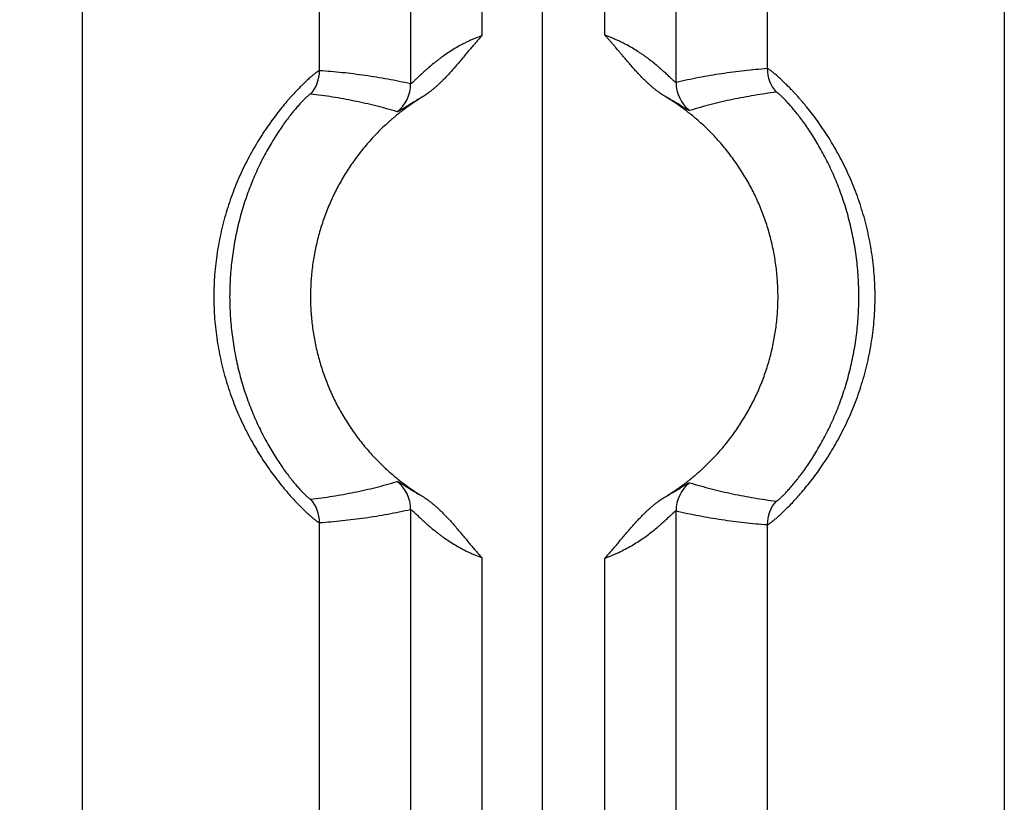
# Model space of a CAD drawing. Header units: inches. Extents: x 0 to 34, y 0 to 22.
# Tile 121 of 224: x 20.826 to 21.241, y 5.175 to 5.505. Entities that reach past the tile are written whole.
import ezdxf

# ---------------------------------------------------------------- set-up
doc = ezdxf.new("R2010")
doc.units = ezdxf.units.IN
doc.header["$LTSCALE"] = 1.87
doc.header["$MEASUREMENT"] = 0
doc.layers.get('0').update_dxf_attribs({"linetype": 'CONTINUOUS'})
doc.layers.add('DIMENSIONS', color=7, linetype='CONTINUOUS')
doc.styles.get("Standard").update_dxf_attribs({"font": 'txt', "width": 0.8})
doc.dimstyles.new('DIMSTYLE_1', dxfattribs={"dimtxt": 0.125, "dimasz": 0.18, "dimexe": 0.125, "dimexo": 0.0625, "dimgap": 0.03125, "dimtad": 0, "dimtih": 1, "dimtoh": 1, "dimdec": 3, "dimzin": 4, "dimdsep": 46, "dimtxsty": 'STANDARD', "dimblk": '_FILLED', "dimblk1": '_FILLED', "dimblk2": '_FILLED', "dimcen": 0.09, "dimadec": 0, "dimazin": 0, "dimtp": 0.01, "dimtm": 0.01, "dimtfac": 1, "dimtdec": 3, "dimtofl": 0, "dimtmove": 0, "dimatfit": 3, "dimldrblk": '_FILLED', "dimfxl": 1, "dimtolj": 1, "dimtzin": 4, "dimarcsym": 0})

# ---------------------------------------------------------------- blocks, each defined once
blk = doc.blocks.new('*D17')
at = {"layer": 'DIMENSIONS', "color": 2, "linetype": 'CONTINUOUS'}
blk.add_line((21.0465877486, 4.2329007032), (21.0465877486, 6.4671332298), dxfattribs=at)
at = {"layer": 'DIMENSIONS', "color": 2, "linetype": 'CONTINUOUS', "insert": (20.9840877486, 6.5296332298), "char_height": 0.125, "width": 1.525, "attachment_point": 1, "rotation": 90, "line_spacing_factor": 0.9}
blk.add_mtext('15.394{\\Ftxt.shx;\\W1.000000;\\H0.125000; }[391.01]', dxfattribs=at)
blk = doc.blocks.new('_FILLED')
at = {"color": 0, "linetype": 'BYBLOCK'}
blk.add_solid([(0, 0), (-1, 0.1736111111), (-1, -0.1736111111)], dxfattribs=at)

msp = doc.modelspace()

# ---------------------------------------------------------------- linework, layer by layer
at = {"color": 7, "linetype": 'CONTINUOUS'}
for p, q in [((20.8527102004, 4.2685954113), (20.8527102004, 5.7084800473)), ((20.9526146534, 5.4835366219), (20.9526150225, 5.7084800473)), ((21.1412637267, 5.7084800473), (21.1412637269, 5.484402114)), ((21.2411685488, 5.7084800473), (21.2411685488, 4.2702336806)), ((20.9910135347, 5.637635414), (20.9910135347, 5.477981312)), ((21.0209849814, 5.637635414), (21.0209849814, 5.498271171)), ((21.0728937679, 5.4984497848), (21.0728937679, 5.6376920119)), ((21.1028652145, 5.4785783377), (21.1028652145, 5.637635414)), ((20.9910135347, 5.2988132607), (20.9910135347, 4.2210187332)), ((21.1028652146, 4.2219440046), (21.1028652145, 5.298216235)), ((20.9526150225, 4.2342791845), (20.9526150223, 5.2932579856)), ((21.1412637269, 5.2923924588), (21.1412637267, 4.2354696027)), ((21.0209849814, 5.2785234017), (21.0209849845, 4.2210187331)), ((21.0728937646, 4.2219440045), (21.0728937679, 5.278344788))]:
    msp.add_line(p, q, dxfattribs=at)
for centre, radius, start, end in [((20.9376046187, 5.4835378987), 0.01501003, 319.1209075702, 359.9949935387), ((21.156273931, 5.4844034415), 0.0150101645, 180.0050673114, 221.3327250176), ((20.9760020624, 5.4779869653), 0.0150114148, 308.5758361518, 359.9784228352), ((21.1178757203, 5.4785846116), 0.0150106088, 180.0239476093, 231.9102583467), ((20.9760020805, 5.2988076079), 0.0150113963, 0.0215757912, 51.4242167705), ((21.1178767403, 5.2982103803), 0.0150114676, 128.0937905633, 179.9776538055), ((20.937604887, 5.2932568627), 0.0150100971, 0.0042861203, 40.8792194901), ((21.156274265, 5.2923908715), 0.0150100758, 138.6673740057, 179.9939408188)]:
    msp.add_arc(centre, radius, start, end, dxfattribs=at)
for points, knots in [([(21.0209849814, 5.498271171), (21.0199943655, 5.4979150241), (21.0185244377, 5.4973428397), (21.0166003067, 5.4965082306), (21.0151835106, 5.4958514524), (21.0137930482, 5.4951659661), (21.0119869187, 5.4942218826), (21.0098078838, 5.492986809), (21.0073100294, 5.4914264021), (21.0053262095, 5.490074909), (21.0038090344, 5.4889789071), (21.0027179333, 5.4881612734), (21.0016639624, 5.4873439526), (21.0003274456, 5.4862738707), (20.9990515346, 5.4852051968), (20.9978359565, 5.4841465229), (20.9969814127, 5.4833848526), (20.9961710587, 5.4826471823), (20.9954070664, 5.4819388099), (20.9946918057, 5.4812659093), (20.9940282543, 5.4806351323), (20.9934198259, 5.4800536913), (20.9928702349, 5.4795292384), (20.9924504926, 5.4791317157), (20.9921467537, 5.4788486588), (20.991945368, 5.4786638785), (20.9917620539, 5.4784993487), (20.9915973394, 5.4783561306), (20.9914517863, 5.4782351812), (20.9913417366, 5.4781498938), (20.9912632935, 5.4780939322), (20.9911999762, 5.478051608), (20.9911428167, 5.4780177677), (20.9910909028, 5.4779952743), (20.9910605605, 5.4779849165), (20.9910355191, 5.4779787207), (20.9910198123, 5.4779791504), (20.9910135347, 5.477981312)], [0, 0, 0, 0, 0.0865319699, 0.1295848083, 0.1723913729, 0.2148846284, 0.2570042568, 0.3399026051, 0.4206998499, 0.4990355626, 0.5371679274, 0.5745435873, 0.6111072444, 0.646797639, 0.7152763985, 0.74789579, 0.779299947, 0.8093711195, 0.8379718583, 0.8649406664, 0.890094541, 0.9132281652, 0.9341191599, 0.9525401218, 0.960748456, 0.9682474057, 0.9750063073, 0.9809956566, 0.9861884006, 0.9905607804, 0.9924369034, 0.994107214, 0.996822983, 0.9978789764, 0.9987533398, 0.9994542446, 1, 1, 1, 1]), ([(21.0209849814, 5.498271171), (21.020479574, 5.4977168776), (21.0194787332, 5.4965991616), (21.0180027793, 5.4949003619), (21.016545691, 5.4931853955), (21.0151003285, 5.4914605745), (21.0136606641, 5.4897310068), (21.0122189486, 5.4880031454), (21.0107680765, 5.4862829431), (21.0093004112, 5.484577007), (21.0078083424, 5.4828923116), (21.0062842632, 5.4812364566), (21.0049809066, 5.4798878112), (21.0039145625, 5.4788324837), (21.0031020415, 5.4780540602), (21.0022758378, 5.4772901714), (21.0015751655, 5.4766669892), (21.0010069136, 5.4761773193), (21.0005767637, 5.4758147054), (21.0001425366, 5.4754569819), (20.9997041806, 5.4751043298), (20.9992616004, 5.4747569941), (20.9988890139, 5.4744724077), (20.9985889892, 5.4742473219), (20.9983629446, 5.4740798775), (20.9981356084, 5.4739142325), (20.9979065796, 5.473750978), (20.9976764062, 5.4735893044), (20.9974459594, 5.4734278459), (20.9972164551, 5.4732649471), (20.9970238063, 5.4731311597), (20.9968673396, 5.4730277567), (20.9967485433, 5.4729525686), (20.9966278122, 5.4728805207), (20.9964647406, 5.4727879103), (20.996259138, 5.4726752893), (20.9960963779, 5.4725819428), (20.9960164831, 5.4725328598)], [0, 0, 0, 0, 0.062500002, 0.1250002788, 0.1874999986, 0.2499996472, 0.3124992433, 0.3749988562, 0.4374984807, 0.4999980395, 0.5624974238, 0.6249964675, 0.6874949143, 0.7187447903, 0.7499945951, 0.7812442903, 0.8124938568, 0.8281188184, 0.8437437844, 0.8593687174, 0.8749937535, 0.8906186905, 0.9062434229, 0.9140564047, 0.9218695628, 0.9296818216, 0.9374925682, 0.9453036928, 0.9531180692, 0.9609370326, 0.9687535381, 0.9726589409, 0.9765627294, 0.9804664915, 0.9843720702, 0.9921872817, 1, 1, 1, 1]), ([(21.0980641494, 5.4728482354), (21.0979033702, 5.4729452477), (21.0976612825, 5.4730892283), (21.0973397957, 5.4732833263), (21.0971001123, 5.4734311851), (21.0968628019, 5.4735827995), (21.0965498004, 5.4737902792), (21.0962409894, 5.4740040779), (21.0959348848, 5.4742217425), (21.0956299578, 5.4744410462), (21.0952506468, 5.4747176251), (21.0947991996, 5.4750544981), (21.0943522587, 5.4753973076), (21.0939099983, 5.4757461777), (21.0933260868, 5.4762185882), (21.0926062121, 5.4768213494), (21.0917577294, 5.4775625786), (21.0906463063, 5.478573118), (21.0892914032, 5.4798734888), (21.0877133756, 5.4814820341), (21.0861758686, 5.4831292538), (21.0846711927, 5.4848064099), (21.0831913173, 5.4865054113), (21.0817280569, 5.4882186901), (21.0805165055, 5.4896530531), (21.0795486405, 5.4908017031), (21.0785807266, 5.4919503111), (21.0776105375, 5.4930970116), (21.0766326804, 5.4942371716), (21.0758950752, 5.4950886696), (21.0751531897, 5.4959364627), (21.0744070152, 5.4967804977), (21.0736549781, 5.4976193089), (21.0731485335, 5.498173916), (21.0728937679, 5.4984497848)], [0, 0, 0, 0, 0.0156267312, 0.0234397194, 0.0312513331, 0.0390620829, 0.0468734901, 0.062500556, 0.0703157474, 0.078130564, 0.0937571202, 0.1093810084, 0.1250048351, 0.1406301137, 0.1562563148, 0.18750737, 0.2187573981, 0.2500078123, 0.3125068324, 0.3750060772, 0.437505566, 0.5000050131, 0.5625043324, 0.6250034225, 0.6875023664, 0.7187518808, 0.7500015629, 0.8125005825, 0.8437499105, 0.8749994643, 0.9062495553, 0.9375002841, 0.9687505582, 1, 1, 1, 1]), ([(21.1028652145, 5.4785783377), (21.1028589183, 5.4785761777), (21.1028436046, 5.4785745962), (21.1028182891, 5.4785786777), (21.1027880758, 5.4785883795), (21.1027528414, 5.4786038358), (21.1027125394, 5.4786251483), (21.1026671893, 5.4786523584), (21.1026167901, 5.478685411), (21.1025388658, 5.4787400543), (21.1024295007, 5.4788232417), (21.1022847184, 5.4789409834), (21.1021208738, 5.4790803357), (21.1018645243, 5.4793053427), (21.1015014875, 5.4796349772), (21.1010172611, 5.4800840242), (21.1004699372, 5.4805972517), (21.0998633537, 5.4811665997), (21.0992013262, 5.4817844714), (21.0984871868, 5.4824437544), (21.0977239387, 5.483138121), (21.0969142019, 5.483861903), (21.096060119, 5.4846098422), (21.0948444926, 5.4856500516), (21.0932261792, 5.4869802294), (21.0915233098, 5.4882981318), (21.0900836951, 5.489357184), (21.0889547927, 5.4901574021), (21.0877897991, 5.49095143), (21.0861771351, 5.492006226), (21.0840772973, 5.493291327), (21.081895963, 5.4945007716), (21.0800883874, 5.4954244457), (21.0786970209, 5.4960946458), (21.0775173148, 5.4966277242), (21.0765610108, 5.4970382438), (21.0758371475, 5.4973384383), (21.075108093, 5.4976300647), (21.0743742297, 5.4979127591), (21.0736362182, 5.4981867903), (21.0731416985, 5.4983632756), (21.0728937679, 5.4984497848)], [0, 0, 0, 0, 0.00055067, 0.0012440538, 0.0021117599, 0.0031687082, 0.0044235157, 0.0058808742, 0.0075424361, 0.0094085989, 0.0137534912, 0.0189061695, 0.0248455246, 0.0315465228, 0.0471233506, 0.0654102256, 0.0861795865, 0.1091951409, 0.1342341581, 0.1610951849, 0.1896008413, 0.2195956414, 0.2509421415, 0.2835191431, 0.3519527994, 0.4242210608, 0.4616255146, 0.4997987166, 0.5386902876, 0.5782534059, 0.6592071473, 0.7422957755, 0.7845209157, 0.8271249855, 0.870046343, 0.8916054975, 0.9132180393, 0.9348740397, 0.9565635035, 0.9782763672, 1, 1, 1, 1]), ([(20.952614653, 5.4835358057), (20.9525954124, 5.4835369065), (20.9525514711, 5.4835332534), (20.9524797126, 5.4835154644), (20.9523947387, 5.4834840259), (20.9522964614, 5.4834392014), (20.9521846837, 5.4833812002), (20.9520594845, 5.4833099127), (20.951920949, 5.4832252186), (20.9517082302, 5.4830876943), (20.9514100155, 5.4828811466), (20.9510151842, 5.4825901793), (20.9505691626, 5.4822451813), (20.950073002, 5.4818458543), (20.9495279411, 5.481391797), (20.9489352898, 5.4808826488), (20.9482967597, 5.4803178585), (20.9476139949, 5.4796973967), (20.9468885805, 5.4790217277), (20.9458354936, 5.4780177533), (20.9444266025, 5.4766272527), (20.942644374, 5.4747878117), (20.9410930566, 5.4731087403), (20.9398009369, 5.471654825), (20.9384330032, 5.4700741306), (20.9366820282, 5.4679690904), (20.9345598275, 5.4652810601), (20.9327840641, 5.4629064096), (20.9313549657, 5.4609112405), (20.9302720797, 5.4593527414), (20.9291928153, 5.4577489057), (20.9277515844, 5.4555339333), (20.9259767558, 5.4526606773), (20.9239174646, 5.4490786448), (20.9219295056, 5.4453483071), (20.9200287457, 5.4414813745), (20.9182305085, 5.4374888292), (20.9165486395, 5.4333816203), (20.9149950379, 5.4291708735), (20.9135802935, 5.424867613), (20.9123130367, 5.4204829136), (20.911200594, 5.4160276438), (20.9102484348, 5.4115125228), (20.909462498, 5.4069476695), (20.9088473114, 5.4023431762), (20.908405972, 5.3977091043), (20.9081400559, 5.3930554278), (20.9080512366, 5.3883919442), (20.9081403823, 5.3837284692), (20.9084068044, 5.3790748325), (20.9088486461, 5.3744408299), (20.9094642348, 5.3698364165), (20.9102505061, 5.3652716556), (20.9112027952, 5.3607566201), (20.9123161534, 5.3563016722), (20.9135843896, 5.3519174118), (20.9149996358, 5.3476143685), (20.9170585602, 5.3420338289), (20.9193796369, 5.3366315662), (20.9219332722, 5.3314369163), (20.9239219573, 5.3277073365), (20.9259824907, 5.3241264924), (20.928096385, 5.3207049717), (20.9302445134, 5.3174534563), (20.9324063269, 5.3143818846), (20.9345597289, 5.3114989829), (20.9366832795, 5.3088133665), (20.9387535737, 5.3063313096), (20.9407491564, 5.3040591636), (20.9423645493, 5.3023075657), (20.9436022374, 5.301014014), (20.9447403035, 5.2998520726), (20.9458374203, 5.2987693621), (20.9468909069, 5.2977670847), (20.9478245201, 5.2968997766), (20.9487045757, 5.2961105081), (20.949530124, 5.2954014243), (20.9500749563, 5.29494733), (20.9505708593, 5.2945477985), (20.9510166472, 5.2942026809), (20.9514113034, 5.2939118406), (20.9517093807, 5.2937055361), (20.9519219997, 5.2935682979), (20.9520604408, 5.293483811), (20.9521855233, 5.293412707), (20.9522972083, 5.2933549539), (20.9523954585, 5.2933104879), (20.9524803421, 5.2932791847), (20.9525518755, 5.2932608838), (20.9525957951, 5.2932568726), (20.9526150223, 5.2932579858)], [0, 0, 0, 0, 0.0002662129, 0.0006037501, 0.001019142, 0.0015157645, 0.0020950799, 0.0027580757, 0.003505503, 0.0043377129, 0.006256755, 0.0085152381, 0.0111120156, 0.0140452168, 0.0173124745, 0.0209109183, 0.0248375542, 0.0290876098, 0.0336544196, 0.0385309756, 0.0491853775, 0.0609956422, 0.07390729, 0.0807593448, 0.0878634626, 0.102782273, 0.1185770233, 0.1351665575, 0.1437359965, 0.1524766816, 0.1613803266, 0.1704383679, 0.1889784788, 0.2080228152, 0.2275028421, 0.2473571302, 0.2675314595, 0.2879774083, 0.3086515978, 0.32951581, 0.350536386, 0.371684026, 0.392933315, 0.4142625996, 0.4356528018, 0.4570868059, 0.4785490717, 0.5000252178, 0.5215013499, 0.5429635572, 0.5643974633, 0.5857875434, 0.6071166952, 0.6283658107, 0.6495129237, 0.6705327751, 0.6913964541, 0.7120704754, 0.7526850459, 0.7725387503, 0.7920168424, 0.8110583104, 0.8295975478, 0.8475634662, 0.864881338, 0.8814742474, 0.8972626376, 0.9121691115, 0.9261160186, 0.939031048, 0.9450797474, 0.9508454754, 0.9614972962, 0.966369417, 0.9709310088, 0.979099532, 0.9826964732, 0.98596324, 0.9888963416, 0.9914927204, 0.9937501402, 0.9956676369, 0.9964989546, 0.9972455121, 0.9979076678, 0.998486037, 0.9989816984, 0.9993965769, 0.9997339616, 1, 1, 1, 1]), ([(20.9910135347, 5.477981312), (20.9878278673, 5.4787025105), (20.9830351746, 5.4796828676), (20.9766218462, 5.4807951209), (20.9718209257, 5.4815313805), (20.9670200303, 5.4821732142), (20.9606250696, 5.4829053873), (20.9558191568, 5.4833195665), (20.9526146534, 5.4835366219)], [0, 0, 0, 0, 0.2523147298, 0.3777539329, 0.5027931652, 0.6274878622, 0.7518904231, 1, 1, 1, 1]), ([(21.1412637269, 5.484402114), (21.1380588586, 5.4841617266), (21.1332527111, 5.4837131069), (21.1268581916, 5.4829359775), (21.1220573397, 5.4822606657), (21.1172564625, 5.4814911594), (21.1108427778, 5.4803346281), (21.1060504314, 5.4793213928), (21.1028652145, 5.4785783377)], [0, 0, 0, 0, 0.2480189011, 0.3723983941, 0.4970849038, 0.622131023, 0.7475924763, 1, 1, 1, 1]), ([(21.1412637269, 5.2923924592), (21.1412831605, 5.2923912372), (21.1413276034, 5.2923949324), (21.1414001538, 5.2924128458), (21.1414862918, 5.2924440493), (21.1415860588, 5.2924885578), (21.1416995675, 5.2925463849), (21.1418267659, 5.292617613), (21.1419675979, 5.292702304), (21.1421839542, 5.2928399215), (21.1424874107, 5.2930468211), (21.1428893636, 5.2933385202), (21.1433436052, 5.2936846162), (21.1438490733, 5.2940854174), (21.1444044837, 5.2945413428), (21.1450083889, 5.2950526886), (21.1456593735, 5.2956194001), (21.1463558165, 5.2962414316), (21.1470958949, 5.2969188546), (21.1481707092, 5.2979264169), (21.1496080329, 5.2993249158), (21.1514253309, 5.3011777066), (21.1533634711, 5.303249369), (21.1553998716, 5.3055380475), (21.1575139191, 5.3080381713), (21.15968139, 5.3107451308), (21.1618803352, 5.3136512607), (21.1640872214, 5.3167490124), (21.1662805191, 5.3200288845), (21.1684387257, 5.3234812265), (21.171273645, 5.3283517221), (21.1746104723, 5.3347949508), (21.1781567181, 5.3429604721), (21.181184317, 5.3515501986), (21.1832039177, 5.3589685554), (21.1844960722, 5.3650346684), (21.1852980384, 5.3696470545), (21.1859262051, 5.3742996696), (21.1865274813, 5.3805455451), (21.1867694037, 5.3868280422), (21.1866483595, 5.3931097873), (21.1863770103, 5.3978124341), (21.1859262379, 5.4024950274), (21.1852980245, 5.4071475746), (21.1844960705, 5.4117599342), (21.1835244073, 5.4163217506), (21.1823881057, 5.4208225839), (21.1806697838, 5.4267040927), (21.1786478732, 5.4324403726), (21.1763478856, 5.4379991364), (21.174512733, 5.4420308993), (21.1725725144, 5.4459348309), (21.1705421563, 5.4496994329), (21.1684387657, 5.4533134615), (21.1662803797, 5.4567656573), (21.1640873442, 5.4600456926), (21.1618800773, 5.4631431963), (21.1596816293, 5.4660496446), (21.157850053, 5.4683361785), (21.1564078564, 5.4700643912), (21.1553579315, 5.4712899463), (21.1543271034, 5.4724622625), (21.1533182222, 5.4735807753), (21.1523341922, 5.4746451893), (21.151087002, 5.4759622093), (21.1496081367, 5.4774698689), (21.1479305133, 5.4791011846), (21.1466225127, 5.4803155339), (21.1456594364, 5.4811755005), (21.145008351, 5.4817419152), (21.1444043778, 5.482253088), (21.1438490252, 5.4827091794), (21.1433436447, 5.4831102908), (21.1428894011, 5.4834565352), (21.1424874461, 5.4837482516), (21.1421839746, 5.483955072), (21.1419676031, 5.4840925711), (21.1418267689, 5.4841771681), (21.1416995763, 5.4842483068), (21.1415860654, 5.4843060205), (21.1414862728, 5.4843503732), (21.1414001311, 5.4843814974), (21.1413276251, 5.4843995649), (21.1412831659, 5.4844033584), (21.1412637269, 5.4844021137)], [0, 0, 0, 0, 0.0002658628, 0.0006033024, 0.0010185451, 0.0015148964, 0.0020941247, 0.0027572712, 0.0035049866, 0.0043376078, 0.0062579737, 0.0085184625, 0.0111179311, 0.0140544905, 0.0173257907, 0.0209286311, 0.0248583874, 0.0291098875, 0.033677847, 0.038556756, 0.0492243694, 0.0610561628, 0.0739883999, 0.0879548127, 0.1028794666, 0.1186868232, 0.1352968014, 0.1526308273, 0.17061052, 0.1891610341, 0.2082109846, 0.2475443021, 0.2881520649, 0.3296631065, 0.3717914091, 0.3930211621, 0.4143290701, 0.4356962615, 0.4571060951, 0.4999864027, 0.5214372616, 0.542874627, 0.5642844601, 0.5856516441, 0.6069595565, 0.6281893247, 0.6493193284, 0.6703248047, 0.7118358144, 0.7322768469, 0.7524497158, 0.7723053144, 0.7917884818, 0.810838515, 0.8293888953, 0.847368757, 0.8647024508, 0.8813128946, 0.8971195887, 0.9046975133, 0.9120453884, 0.9191530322, 0.9260111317, 0.9326111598, 0.9389445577, 0.9507761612, 0.9614430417, 0.970891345, 0.9751424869, 0.9790714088, 0.9826738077, 0.9859455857, 0.9888829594, 0.9914828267, 0.9937433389, 0.9956634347, 0.9964958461, 0.9972433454, 0.9979062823, 0.9984852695, 0.9989813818, 0.9993965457, 0.9997340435, 1, 1, 1, 1]), ([(20.9489538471, 5.4737141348), (20.9489380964, 5.4737160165), (20.9489018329, 5.4737141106), (20.9488430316, 5.4736993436), (20.9487737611, 5.4736724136), (20.9486939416, 5.4736331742), (20.9486034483, 5.4735815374), (20.9485023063, 5.47351743), (20.94839056, 5.4734408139), (20.9482189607, 5.473315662), (20.9479790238, 5.4731267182), (20.9476623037, 5.4728596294), (20.947305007, 5.4725418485), (20.9469078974, 5.4721730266), (20.9464718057, 5.4717527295), (20.9459976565, 5.4712805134), (20.945486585, 5.4707560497), (20.9447299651, 5.4699576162), (20.9437037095, 5.4688295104), (20.9423918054, 5.4673140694), (20.9409735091, 5.4655928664), (20.9394648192, 5.4636674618), (20.9378837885, 5.4615419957), (20.9362498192, 5.4592238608), (20.9345830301, 5.4567223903), (20.9329025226, 5.4540471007), (20.9312262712, 5.4512075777), (20.9289871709, 5.4471574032), (20.9263075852, 5.4417662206), (20.9233945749, 5.4349163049), (20.9208232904, 5.4276850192), (20.9186557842, 5.4201552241), (20.9169348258, 5.4124001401), (20.9156884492, 5.4044844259), (20.9149345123, 5.3964656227), (20.9146821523, 5.3883964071), (20.9149346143, 5.3803272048), (20.9156886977, 5.372308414), (20.9169351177, 5.3643927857), (20.9186562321, 5.356637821), (20.9208238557, 5.3491080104), (20.9233951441, 5.3418767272), (20.9263082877, 5.3350268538), (20.9294781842, 5.3286495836), (20.9322970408, 5.3237109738), (20.9345854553, 5.3200677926), (20.9362522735, 5.3175665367), (20.9378855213, 5.3152498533), (20.9394659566, 5.3131256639), (20.9409745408, 5.3112003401), (20.942393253, 5.3094784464), (20.9437051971, 5.3079629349), (20.9447310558, 5.3068355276), (20.9454870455, 5.3060379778), (20.9459978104, 5.3055139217), (20.9464719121, 5.3050417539), (20.9469081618, 5.3046212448), (20.947305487, 5.304252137), (20.9476629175, 5.3039341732), (20.9479796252, 5.3036671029), (20.9482194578, 5.3034783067), (20.9483909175, 5.3033533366), (20.9485025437, 5.3032768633), (20.9486035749, 5.3032128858), (20.9486939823, 5.3031613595), (20.9487737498, 5.3031222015), (20.9488429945, 5.3030952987), (20.9489017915, 5.3030804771), (20.9489380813, 5.3030785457), (20.9489538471, 5.303080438)], [0, 0, 0, 0, 0.0002518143, 0.000568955, 0.0009598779, 0.0014292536, 0.0019798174, 0.0026130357, 0.0033296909, 0.0041302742, 0.0059842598, 0.0081762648, 0.0107063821, 0.0135742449, 0.0167791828, 0.0203205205, 0.0241968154, 0.0284036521, 0.0377818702, 0.0484036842, 0.0602197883, 0.0731829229, 0.0872302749, 0.1022672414, 0.118200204, 0.134942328, 0.1524139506, 0.1705375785, 0.2084001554, 0.2479255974, 0.2886322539, 0.3301587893, 0.3722328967, 0.4146547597, 0.4572832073, 0.5000062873, 0.5427293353, 0.5853576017, 0.6277797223, 0.6698524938, 0.7113788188, 0.7520876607, 0.7916116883, 0.8294715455, 0.8650778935, 0.8818296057, 0.8977614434, 0.9127870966, 0.9268215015, 0.9397870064, 0.9516116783, 0.9622352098, 0.971604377, 0.9758060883, 0.9796794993, 0.9832208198, 0.9864275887, 0.9892977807, 0.9918293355, 0.9940210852, 0.9958735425, 0.9966731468, 0.9973888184, 0.9980211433, 0.9985709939, 0.999039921, 0.9994306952, 0.999747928, 1, 1, 1, 1]), ([(20.9960164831, 5.4725328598), (20.9955694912, 5.4722583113), (20.9949077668, 5.4718321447), (20.994142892, 5.4713243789), (20.9937064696, 5.4710331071), (20.9932700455, 5.4707418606), (20.9927241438, 5.4703784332), (20.9920701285, 5.469940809), (20.9914186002, 5.4694995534), (20.9907713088, 5.4690520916), (20.9901286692, 5.4685979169), (20.98949014, 5.4681379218), (20.9888554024, 5.4676726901), (20.9880136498, 5.4670462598), (20.9869703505, 5.466251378), (20.9857340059, 5.4652773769), (20.9845136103, 5.4642834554), (20.9833091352, 5.4632702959), (20.9821209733, 5.4622380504), (20.9805590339, 5.4608365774), (20.9786488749, 5.4590382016), (20.9764268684, 5.4568080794), (20.974277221, 5.4545080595), (20.9715107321, 5.451351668), (20.9682438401, 5.4472427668), (20.9652461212, 5.4429335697), (20.9630170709, 5.4393771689), (20.9609027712, 5.4357513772), (20.9584787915, 5.4310952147), (20.9563572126, 5.4262937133), (20.954846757, 5.4223776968), (20.9534621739, 5.4184154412), (20.9519699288, 5.4133825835), (20.9505688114, 5.4072417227), (20.9495627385, 5.4010237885), (20.9489558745, 5.3947543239), (20.9487506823, 5.3884588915), (20.9489480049, 5.3821632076), (20.9495470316, 5.3758929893), (20.9505453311, 5.3696738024), (20.9519387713, 5.363531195), (20.9534247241, 5.3584964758), (20.9548043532, 5.3545324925), (20.9563099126, 5.3506145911), (20.9584254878, 5.3458104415), (20.9608436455, 5.3411512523), (20.9629534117, 5.3375228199), (20.965178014, 5.3339636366), (20.9681703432, 5.329650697), (20.9714320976, 5.3255377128), (20.9741946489, 5.3223778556), (20.9763414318, 5.3200751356), (20.9785606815, 5.3178422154), (20.9808501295, 5.3156813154), (20.9832075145, 5.3135947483), (20.9856301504, 5.3115843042), (20.987702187, 5.3099750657), (20.9893885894, 5.3087261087), (20.9906692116, 5.307811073), (20.9919666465, 5.3069200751), (20.9932744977, 5.3060444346), (20.9945876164, 5.3051767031), (20.9954735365, 5.3046142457), (20.9959205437, 5.3043396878)], [0, 0, 0, 0, 0.007812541, 0.0117196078, 0.0136732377, 0.0156268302, 0.0195337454, 0.0234402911, 0.02734656, 0.0312528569, 0.0351594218, 0.0390662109, 0.0429730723, 0.046879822, 0.05469295, 0.0625060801, 0.0703193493, 0.0781325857, 0.0859457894, 0.0937590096, 0.1093849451, 0.1250108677, 0.1406368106, 0.1562628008, 0.1875109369, 0.2187591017, 0.2343851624, 0.2500112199, 0.2812593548, 0.3125074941, 0.3281335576, 0.3437596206, 0.3750077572, 0.4062558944, 0.4375040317, 0.4687521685, 0.5000003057, 0.5312484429, 0.5624965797, 0.5937447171, 0.6249928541, 0.6562409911, 0.6718670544, 0.6874931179, 0.7187412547, 0.7499893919, 0.7656154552, 0.7812415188, 0.8124896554, 0.8437377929, 0.8593638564, 0.8749899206, 0.8906159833, 0.9062420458, 0.9218681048, 0.9374941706, 0.9531202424, 0.9609337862, 0.9687468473, 0.976559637, 0.9843732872, 0.9921871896, 1, 1, 1, 1]), ([(20.9853623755, 5.466251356), (20.9823793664, 5.4671411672), (20.9778765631, 5.4683698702), (20.9718287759, 5.4698053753), (20.9672808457, 5.4707814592), (20.9627184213, 5.471659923), (20.9566194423, 5.4727038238), (20.952023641, 5.4733465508), (20.9489538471, 5.4737141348)], [0, 0, 0, 0, 0.2509815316, 0.3761454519, 0.5011345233, 0.6259838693, 0.7507253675, 1, 1, 1, 1]), ([(20.9957654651, 5.4723294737), (20.9950213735, 5.4719102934), (20.9939390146, 5.4712863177), (20.9925444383, 5.4704575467), (20.9915875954, 5.4698792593), (20.9906937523, 5.4693315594), (20.9898643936, 5.4688181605), (20.989101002, 5.4683426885), (20.9884048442, 5.4679085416), (20.9877769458, 5.4675187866), (20.9872183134, 5.4671762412), (20.9867957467, 5.4669229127), (20.986492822, 5.4667468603), (20.9862934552, 5.4666340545), (20.9861127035, 5.4665353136), (20.9859508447, 5.4664510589), (20.9858079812, 5.4663815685), (20.9856844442, 5.4663268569), (20.985592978, 5.4662920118), (20.9855291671, 5.4662725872), (20.985488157, 5.4662621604), (20.9854507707, 5.4662544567), (20.9854171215, 5.466249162), (20.9853879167, 5.4662472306), (20.9853699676, 5.4662490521), (20.9853623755, 5.466251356)], [0, 0, 0, 0, 0.2122773, 0.3105064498, 0.4032194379, 0.4901655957, 0.5710669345, 0.6456621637, 0.7137062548, 0.7749923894, 0.8293524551, 0.8765824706, 0.8974477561, 0.9164372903, 0.9335173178, 0.9486387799, 0.9617888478, 0.9729977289, 0.9822144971, 0.9860928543, 0.9895712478, 0.9927277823, 0.9955794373, 0.9980279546, 1, 1, 1, 1]), ([(21.097860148, 5.3037834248), (21.0983129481, 5.3040566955), (21.0989815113, 5.304484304), (21.0998639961, 5.3050676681), (21.1005251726, 5.3055064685), (21.1011886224, 5.3059417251), (21.1018519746, 5.3063769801), (21.1024030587, 5.306742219), (21.1028418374, 5.3070375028), (21.1032789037, 5.307335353), (21.1038221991, 5.3077121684), (21.1044697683, 5.3081706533), (21.1051134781, 5.3086345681), (21.1059673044, 5.3092591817), (21.1070258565, 5.3100517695), (21.1082803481, 5.3110235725), (21.1095187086, 5.3120158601), (21.1107410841, 5.3130277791), (21.111947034, 5.3140592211), (21.1135325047, 5.3154602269), (21.1154717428, 5.3172591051), (21.1177280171, 5.319491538), (21.1199112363, 5.3217955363), (21.1227214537, 5.3249593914), (21.1260409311, 5.3290815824), (21.1290880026, 5.3334090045), (21.1313543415, 5.3369827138), (21.1335044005, 5.3406275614), (21.1359700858, 5.345310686), (21.1381290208, 5.3501428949), (21.139666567, 5.3540854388), (21.1410763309, 5.3580754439), (21.1425963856, 5.3631451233), (21.1440247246, 5.3693329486), (21.1450516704, 5.3756000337), (21.1456729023, 5.3819202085), (21.1458858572, 5.388267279), (21.1456896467, 5.3946148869), (21.1450850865, 5.4009366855), (21.1440746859, 5.407206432), (21.1426626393, 5.4133981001), (21.1408548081, 5.4194859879), (21.1386586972, 5.4254448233), (21.1360834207, 5.4312498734), (21.1331396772, 5.4368770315), (21.129839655, 5.4423029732), (21.12619717, 5.4475050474), (21.1228885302, 5.4516360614), (21.1200866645, 5.4548073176), (21.1179095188, 5.4571170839), (21.1156591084, 5.4593554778), (21.1133377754, 5.4615202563), (21.110947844, 5.4636090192), (21.1089013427, 5.465284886), (21.1072321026, 5.4665849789), (21.105964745, 5.4675400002), (21.1046828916, 5.4684754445), (21.1029528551, 5.4696936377), (21.1007481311, 5.4711544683), (21.0989698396, 5.4723016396), (21.0980641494, 5.4728482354)], [0, 0, 0, 0, 0.0078123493, 0.0117196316, 0.0156270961, 0.0195341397, 0.0234407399, 0.0273469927, 0.029300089, 0.0312532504, 0.0351598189, 0.0390666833, 0.042973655, 0.0468804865, 0.0546936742, 0.0625068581, 0.070320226, 0.0781335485, 0.0859468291, 0.0937601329, 0.1093862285, 0.1250123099, 0.1406384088, 0.1562645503, 0.1875129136, 0.2187613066, 0.2343875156, 0.2500137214, 0.2812620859, 0.3125104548, 0.3281366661, 0.343762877, 0.3750112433, 0.4062596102, 0.4375079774, 0.4687563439, 0.5000047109, 0.5312530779, 0.5625014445, 0.5937498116, 0.6249981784, 0.6562465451, 0.6874949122, 0.7187432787, 0.7499916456, 0.7812400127, 0.812488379, 0.8437367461, 0.8593629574, 0.8749891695, 0.8906153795, 0.906241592, 0.9218677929, 0.9374940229, 0.9453072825, 0.9531206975, 0.9609343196, 0.9687475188, 0.9843737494, 1, 1, 1, 1]), ([(21.1086154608, 5.4667702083), (21.1086080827, 5.466768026), (21.1085912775, 5.4667653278), (21.1085635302, 5.4667653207), (21.1085312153, 5.4667688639), (21.1084786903, 5.4667789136), (21.1084015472, 5.4668014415), (21.1082957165, 5.4668410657), (21.1081711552, 5.4668950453), (21.1080278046, 5.4669633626), (21.1078657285, 5.4670458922), (21.1076116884, 5.4671816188), (21.1072494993, 5.4673859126), (21.1067624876, 5.4676716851), (21.1062046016, 5.4680069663), (21.1055768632, 5.4683891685), (21.1048804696, 5.4688152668), (21.1041169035, 5.4692818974), (21.1032876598, 5.4697855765), (21.1023940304, 5.4703228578), (21.1014371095, 5.4708904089), (21.1004178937, 5.4714849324), (21.0993374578, 5.4721029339), (21.0985947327, 5.4725185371), (21.098213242, 5.4727293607)], [0, 0, 0, 0, 0.0019218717, 0.004217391, 0.0069159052, 0.0100293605, 0.0175655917, 0.0269518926, 0.0382446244, 0.0514636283, 0.0666119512, 0.0836713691, 0.1234048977, 0.1704701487, 0.2247143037, 0.2859848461, 0.3540474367, 0.4286421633, 0.5095090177, 0.5963960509, 0.689095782, 0.7874118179, 0.8911258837, 1, 1, 1, 1]), ([(21.1450030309, 5.4744903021), (21.1419342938, 5.4741002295), (21.1373404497, 5.473424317), (21.1312449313, 5.4723371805), (21.126685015, 5.4714265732), (21.1221397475, 5.4704186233), (21.1160954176, 5.4689408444), (21.1115959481, 5.4676807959), (21.1086154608, 5.4667702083)], [0, 0, 0, 0, 0.2491996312, 0.373922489, 0.4987655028, 0.6237606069, 0.7489431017, 1, 1, 1, 1]), ([(21.1450030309, 5.3023042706), (21.1450189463, 5.3023022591), (21.1450556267, 5.3023039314), (21.1451151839, 5.3023184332), (21.1451854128, 5.3023451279), (21.145266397, 5.3023841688), (21.1453582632, 5.302435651), (21.1454609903, 5.3024996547), (21.1455745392, 5.3025762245), (21.1457489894, 5.3027014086), (21.1459930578, 5.3028905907), (21.1463154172, 5.3031582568), (21.1466792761, 5.3034769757), (21.1470838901, 5.3038471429), (21.1475283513, 5.3042691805), (21.148011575, 5.3047433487), (21.148532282, 5.3052697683), (21.1493030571, 5.3060710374), (21.150349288, 5.3072042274), (21.1516876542, 5.3087283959), (21.153135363, 5.3104610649), (21.1546751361, 5.3123994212), (21.1562884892, 5.3145390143), (21.1579560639, 5.3168735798), (21.159658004, 5.319395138), (21.1619947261, 5.3230690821), (21.1648730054, 5.3280515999), (21.1681095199, 5.3344888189), (21.1710833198, 5.3414053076), (21.1737075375, 5.3487084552), (21.1759192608, 5.3563141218), (21.1776750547, 5.3641478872), (21.1789463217, 5.3721443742), (21.1797153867, 5.380245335), (21.179972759, 5.3883973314), (21.1797153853, 5.3965493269), (21.1789463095, 5.4046502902), (21.1776750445, 5.4126467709), (21.1759192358, 5.4204805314), (21.1737075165, 5.4280861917), (21.1710832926, 5.4353893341), (21.1681094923, 5.4423058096), (21.1648729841, 5.4487430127), (21.1619946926, 5.4537255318), (21.1596579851, 5.4573994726), (21.1579560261, 5.459921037), (21.1562884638, 5.4622555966), (21.1546751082, 5.4643951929), (21.1531352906, 5.4663335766), (21.1516876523, 5.4680662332), (21.1503491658, 5.4695904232), (21.1493029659, 5.470723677), (21.1485321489, 5.4715249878), (21.1480115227, 5.4720512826), (21.147528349, 5.4725253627), (21.1470838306, 5.4729474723), (21.146679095, 5.4733178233), (21.1463151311, 5.4736366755), (21.1459927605, 5.4739043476), (21.1457487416, 5.4740934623), (21.1455743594, 5.4742185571), (21.145460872, 5.4742950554), (21.145358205, 5.474358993), (21.1452663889, 5.4744104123), (21.1451854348, 5.4744493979), (21.1451152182, 5.4744760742), (21.145055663, 5.4744906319), (21.1450189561, 5.4744923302), (21.1450030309, 5.4744903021)], [0, 0, 0, 0, 0.0002518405, 0.0005689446, 0.0009597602, 0.0014289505, 0.0019792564, 0.0026121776, 0.0033285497, 0.0041288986, 0.0059826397, 0.0081748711, 0.0107059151, 0.0135755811, 0.0167834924, 0.0203274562, 0.0242034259, 0.0284071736, 0.0377811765, 0.0484129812, 0.0602473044, 0.0732236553, 0.0872715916, 0.102310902, 0.1182581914, 0.1350243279, 0.1706581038, 0.2085380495, 0.2480712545, 0.288777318, 0.3302891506, 0.3723371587, 0.4147270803, 0.4573174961, 0.5000002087, 0.5426829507, 0.5852733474, 0.6276633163, 0.6697111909, 0.7112230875, 0.7519291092, 0.7914622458, 0.8293421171, 0.8649757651, 0.8817422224, 0.8976891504, 0.9127287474, 0.9267765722, 0.9397528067, 0.9515881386, 0.96221818, 0.9715944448, 0.9757981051, 0.9796728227, 0.9832158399, 0.9864244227, 0.9892957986, 0.9918278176, 0.9940199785, 0.9958730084, 0.9966728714, 0.9973887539, 0.9980212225, 0.9985711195, 0.9990399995, 0.9994307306, 0.9997479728, 1, 1, 1, 1]), ([(20.9489538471, 5.303080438), (20.9520236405, 5.3034480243), (20.9566194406, 5.3040907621), (20.9627184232, 5.3051346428), (20.9672808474, 5.3060131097), (20.9718287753, 5.3069892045), (20.9778765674, 5.3084246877), (20.9823793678, 5.3096534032), (20.9853623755, 5.3105432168)], [0, 0, 0, 0, 0.2492746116, 0.3740161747, 0.4988654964, 0.6238545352, 0.7490185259, 1, 1, 1, 1]), ([(20.9853623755, 5.3105432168), (20.98536969, 5.3105454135), (20.9853863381, 5.3105481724), (20.9854138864, 5.3105481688), (20.9854460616, 5.3105444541), (20.985498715, 5.3105338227), (20.9855761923, 5.310510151), (20.9856824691, 5.3104690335), (20.9858073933, 5.3104133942), (20.9859509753, 5.3103432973), (20.9861131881, 5.310258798), (20.9863674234, 5.3101199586), (20.9867299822, 5.3099110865), (20.9872176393, 5.3096189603), (20.9877762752, 5.3092763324), (20.9884046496, 5.3088861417), (20.9891013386, 5.3084515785), (20.9898649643, 5.307975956), (20.9906942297, 5.3074626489), (20.9915878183, 5.3069151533), (20.9925444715, 5.3063370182), (20.9939389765, 5.3055082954), (20.9950212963, 5.3048841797), (20.9957654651, 5.3044650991)], [0, 0, 0, 0, 0.0018981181, 0.0041598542, 0.0068298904, 0.0099341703, 0.0174993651, 0.0269256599, 0.0382449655, 0.0514761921, 0.0666312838, 0.0836985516, 0.1234676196, 0.1706127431, 0.2249785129, 0.2863404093, 0.35444543, 0.4290533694, 0.5099313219, 0.5968358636, 0.6895113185, 0.7877361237, 1, 1, 1, 1]), ([(21.098213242, 5.3040652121), (21.098957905, 5.3044768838), (21.1000411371, 5.3050898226), (21.1014369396, 5.305904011), (21.102394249, 5.3064718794), (21.1032881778, 5.3070094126), (21.104117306, 5.3075130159), (21.104880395, 5.3079792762), (21.1055763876, 5.3084050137), (21.1062042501, 5.3087872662), (21.1067627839, 5.3091230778), (21.1071850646, 5.3093711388), (21.1074874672, 5.3095431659), (21.1076861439, 5.3096530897), (21.1078660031, 5.3097490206), (21.1080269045, 5.3098306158), (21.1081689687, 5.3098977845), (21.1082919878, 5.3099507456), (21.1083832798, 5.3099844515), (21.1084471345, 5.3100033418), (21.108488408, 5.3100135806), (21.1085261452, 5.3100212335), (21.1085601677, 5.3100264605), (21.10858967, 5.3100283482), (21.1086077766, 5.3100265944), (21.1086154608, 5.3100243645)], [0, 0, 0, 0, 0.21255916, 0.3108958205, 0.4036701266, 0.4906128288, 0.5714717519, 0.646008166, 0.7140090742, 0.7752873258, 0.8296362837, 0.8768131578, 0.8976274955, 0.916546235, 0.9335332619, 0.9485471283, 0.9616100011, 0.9727824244, 0.981998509, 0.9858973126, 0.989412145, 0.9926176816, 0.9955151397, 0.9980012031, 1, 1, 1, 1]), ([(21.1086154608, 5.3100243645), (21.1115959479, 5.3091137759), (21.1160954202, 5.3078537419), (21.1221397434, 5.3063759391), (21.1266850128, 5.3053679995), (21.1312449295, 5.3044573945), (21.1373404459, 5.303370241), (21.1419342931, 5.3026943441), (21.1450030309, 5.3023042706)], [0, 0, 0, 0, 0.2510569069, 0.3762393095, 0.5012344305, 0.62607747, 0.7508002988, 1, 1, 1, 1]), ([(20.9959205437, 5.3043396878), (20.9960809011, 5.3042412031), (20.9963224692, 5.3040951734), (20.9966432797, 5.3038984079), (20.9968824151, 5.3037485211), (20.997119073, 5.3035947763), (20.9974311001, 5.3033843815), (20.9977388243, 5.3031676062), (20.9980438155, 5.3029469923), (20.9983476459, 5.3027247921), (20.998725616, 5.3024446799), (20.9991754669, 5.3021036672), (20.9996207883, 5.3017567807), (21.0000613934, 5.3014038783), (21.0006430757, 5.3009261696), (21.0013601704, 5.3003169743), (21.0022053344, 5.2995682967), (21.0033122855, 5.2985480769), (21.0046613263, 5.2972358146), (21.0062321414, 5.2956134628), (21.0077626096, 5.2939530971), (21.0097597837, 5.2917001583), (21.0121944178, 5.2888302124), (21.014597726, 5.2859344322), (21.016530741, 5.2836263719), (21.0179929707, 5.281905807), (21.0194737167, 5.2802011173), (21.0204776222, 5.2790793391), (21.0209849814, 5.2785234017)], [0, 0, 0, 0, 0.0156268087, 0.0234398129, 0.0312513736, 0.0390620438, 0.0468734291, 0.0625006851, 0.0703160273, 0.078130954, 0.0937575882, 0.1093814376, 0.1250052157, 0.1406305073, 0.1562567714, 0.1875079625, 0.2187580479, 0.2500085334, 0.3125077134, 0.3750071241, 0.4375067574, 0.5000063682, 0.6250035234, 0.7500019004, 0.8125010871, 0.8750003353, 0.9375004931, 1, 1, 1, 1]), ([(21.0728937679, 5.278344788), (21.0733995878, 5.2788926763), (21.0744006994, 5.2799982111), (21.0758775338, 5.2816785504), (21.0773360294, 5.2833747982), (21.079264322, 5.2856503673), (21.0811821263, 5.2879347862), (21.0831178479, 5.2902040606), (21.0845862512, 5.2918917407), (21.0860786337, 5.2935583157), (21.0876026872, 5.2951960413), (21.0889055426, 5.2965296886), (21.0899710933, 5.2975731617), (21.0907828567, 5.2983427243), (21.091608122, 5.2990977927), (21.092307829, 5.2997136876), (21.0928751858, 5.3001975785), (21.0933045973, 5.3005558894), (21.093738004, 5.3009093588), (21.0941755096, 5.3012577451), (21.0946170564, 5.301600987), (21.0949887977, 5.3018820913), (21.0952882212, 5.3021042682), (21.0955136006, 5.3022698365), (21.0957400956, 5.3024338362), (21.0959682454, 5.3025954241), (21.0961984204, 5.3027540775), (21.0963904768, 5.302886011), (21.096543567, 5.3029925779), (21.0966578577, 5.3030734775), (21.0967719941, 5.3031546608), (21.0968866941, 5.3032349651), (21.0970025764, 5.3033133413), (21.0971202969, 5.303388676), (21.0972404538, 5.3034599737), (21.097363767, 5.3035257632), (21.0974889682, 5.3035880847), (21.0976562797, 5.3036703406), (21.0977803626, 5.3037352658), (21.097860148, 5.3037834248)], [0, 0, 0, 0, 0.062499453, 0.1249996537, 0.1874988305, 0.2499979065, 0.3749960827, 0.4374951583, 0.4999941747, 0.5624930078, 0.6249914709, 0.6874893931, 0.7187389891, 0.7499885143, 0.7812379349, 0.8124872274, 0.8281120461, 0.8437368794, 0.8593616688, 0.8749865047, 0.8906114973, 0.9062356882, 0.9140483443, 0.9218620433, 0.9296752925, 0.9374858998, 0.9452942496, 0.9531061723, 0.9570155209, 0.9609281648, 0.9648424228, 0.96875506, 0.972663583, 0.9765672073, 0.980467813, 0.9843705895, 0.988278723, 0.9921889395, 1, 1, 1, 1]), ([(20.9526150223, 5.2932579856), (20.9558194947, 5.2934750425), (20.9606253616, 5.2938892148), (20.9670202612, 5.2946213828), (20.9718211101, 5.2952632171), (20.9766219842, 5.2959994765), (20.9830352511, 5.2971117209), (20.987827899, 5.2980920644), (20.9910135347, 5.2988132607)], [0, 0, 0, 0, 0.2481095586, 0.372512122, 0.4972068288, 0.6222460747, 0.7476852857, 1, 1, 1, 1]), ([(20.9910135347, 5.2988132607), (20.9910198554, 5.2988154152), (20.9910352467, 5.2988169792), (20.9910607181, 5.2988127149), (20.9910910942, 5.2988024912), (20.9911264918, 5.2987862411), (20.9911669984, 5.2987639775), (20.9912126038, 5.2987357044), (20.9912632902, 5.2987014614), (20.991341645, 5.2986449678), (20.9914516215, 5.2985592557), (20.9915972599, 5.298438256), (20.9917619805, 5.2982951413), (20.991945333, 5.298130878), (20.992146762, 5.2979464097), (20.9924506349, 5.2976636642), (20.992870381, 5.2972660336), (20.9934196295, 5.2967409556), (20.9940280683, 5.2961592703), (20.9946916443, 5.2955284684), (20.9954069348, 5.2948556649), (20.9961710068, 5.2941474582), (20.9969813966, 5.2934098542), (20.9978358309, 5.2926480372), (20.9990513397, 5.2915892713), (21.000327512, 5.2905209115), (21.0016638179, 5.2894505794), (21.0027178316, 5.2886332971), (21.0038090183, 5.2878157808), (21.005326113, 5.2867196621), (21.0073099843, 5.2853682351), (21.0098078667, 5.2838077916), (21.0124366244, 5.2823178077), (21.0147185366, 5.2811583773), (21.016600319, 5.2802864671), (21.0180410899, 5.279661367), (21.0195030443, 5.2790708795), (21.0204891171, 5.2787016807), (21.0209849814, 5.2785234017)], [0, 0, 0, 0, 0.0005488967, 0.001241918, 0.0021121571, 0.0031755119, 0.0044398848, 0.0059090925, 0.0075846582, 0.0094668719, 0.0138482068, 0.0190421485, 0.0250291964, 0.0317832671, 0.0392763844, 0.0474798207, 0.0659008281, 0.0868010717, 0.1099382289, 0.1350912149, 0.1620574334, 0.1906549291, 0.2207242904, 0.2521286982, 0.2847474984, 0.3532221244, 0.3889122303, 0.4254744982, 0.4628484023, 0.5009796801, 0.5793127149, 0.6601072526, 0.7430028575, 0.8276071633, 0.8704122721, 0.9134637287, 0.9566868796, 1, 1, 1, 1]), ([(21.0728937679, 5.278344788), (21.0733895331, 5.278517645), (21.0743755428, 5.278876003), (21.0758377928, 5.2794502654), (21.0772791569, 5.2800593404), (21.0791620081, 5.2809101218), (21.0814457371, 5.2820435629), (21.0840773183, 5.2835029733), (21.0865781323, 5.2850335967), (21.0889405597, 5.2866117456), (21.0911583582, 5.2882138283), (21.0932262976, 5.2898139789), (21.094844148, 5.2911447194), (21.0960600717, 5.2921845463), (21.0969142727, 5.2929323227), (21.0977238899, 5.2936563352), (21.0984869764, 5.2943510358), (21.0992010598, 5.2950104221), (21.0998631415, 5.2956280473), (21.1004699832, 5.2961968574), (21.1010175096, 5.2967098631), (21.1014355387, 5.2970983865), (21.1017379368, 5.2973746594), (21.1019383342, 5.2975547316), (21.1021207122, 5.2977147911), (21.1022845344, 5.2978538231), (21.1024294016, 5.2979708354), (21.1025388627, 5.2980532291), (21.10261681, 5.2981073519), (21.1026797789, 5.2981483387), (21.1027366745, 5.2981809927), (21.102788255, 5.2982026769), (21.1028184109, 5.2982127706), (21.1028433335, 5.2982188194), (21.1028589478, 5.2982183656), (21.1028652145, 5.298216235)], [0, 0, 0, 0, 0.0434377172, 0.0867845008, 0.1299575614, 0.1728811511, 0.2577084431, 0.3408012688, 0.4217593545, 0.5002150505, 0.5757930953, 0.6480645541, 0.7165046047, 0.749080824, 0.780427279, 0.8104262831, 0.8389378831, 0.8658020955, 0.8908387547, 0.9138469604, 0.9346147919, 0.9529138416, 0.9610620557, 0.9685018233, 0.9752030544, 0.9811368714, 0.9862771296, 0.9906077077, 0.9924683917, 0.9941262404, 0.9968253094, 0.9978779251, 0.998751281, 0.9994523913, 1, 1, 1, 1]), ([(21.1028652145, 5.298216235), (21.106050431, 5.2974731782), (21.1108427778, 5.296459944), (21.1172564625, 5.2953034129), (21.1220573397, 5.2945339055), (21.1268581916, 5.293858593), (21.1332527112, 5.2930814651), (21.1380588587, 5.2926328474), (21.1412637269, 5.2923924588)], [0, 0, 0, 0, 0.2524075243, 0.3778689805, 0.5029151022, 0.6276016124, 0.7519811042, 1, 1, 1, 1])]:
    msp.add_open_spline(points, degree=3, knots=knots, dxfattribs=at)

# ---------------------------------------------------------------- dimensions: what is measured, and where the dimension line sits
at = {"layer": 'DIMENSIONS', "color": 2, "linetype": 'CONTINUOUS'}
dim = msp.add_ordinate_dim(feature_location=(21.0465877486, 4.2329007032), offset=(0, 2.2342325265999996), dtype=1, origin=(5.6525877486, 4.1704007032), dimstyle='DIMSTYLE_1', dxfattribs=at)
dim.commit()
dim.dimension.update_dxf_attribs({"geometry": '*D17', "text_midpoint": (21.0465877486, 7.2921332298)})

doc.saveas('drawing.dxf')
